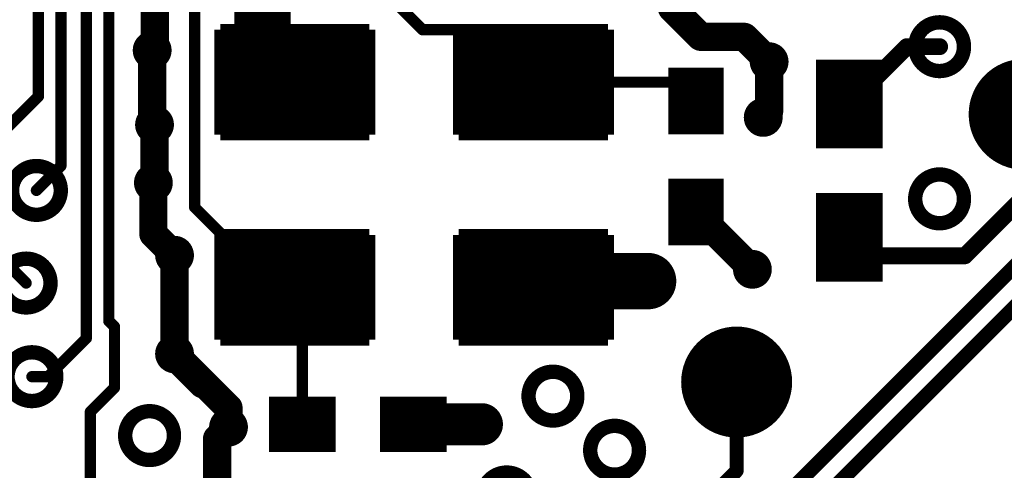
# Model space of a CAD drawing. Extents: x 32 to 97, y 17 to 119.
# Tile 14 of 24: x 73.35 to 82.22, y 80.46 to 84.52. Entities that reach past the tile are written whole.
import ezdxf

# ---------------------------------------------------------------- set-up
doc = ezdxf.new("R2010")
doc.units = 0
doc.layers.add('TOPLAYER', color=1, linetype='CONTINUOUS')

msp = doc.modelspace()

# ---------------------------------------------------------------- linework, layer by layer
at = {"layer": 'TOPLAYER'}
for points, const_width in [([(73.94676092, 81.6480333), (73.94676092, 85.44555428)], 0.1016), ([(73.51496092, 83.82815339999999), (73.51496092, 85.30200364)], 0.1016), ([(73.71816092, 83.20273428), (73.71816092, 85.38617162)], 0.1016), ([(74.14996092, 81.80404263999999), (74.14996092, 85.01990362)], 0.1016), ([(75.53462668, 84.24870628), (75.53462668, 84.79226627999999)], 0.508), ([(76.41818092, 84.98835428), (76.97698092, 84.42955427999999)], 0.1016), ([(74.56398091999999, 84.26826428), (74.56398091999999, 84.79531428)], 0.254), ([(74.92298197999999, 82.82935427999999), (74.92298197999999, 84.86475534)], 0.1016), ([(79.22335692, 84.62537812), (79.22335692, 84.82020628)], 0.254), ([(79.22335692, 84.62537812), (79.48277981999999, 84.36595521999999)], 0.254), ([(75.15331171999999, 84.43010038), (76.49831284, 84.43010038)], 0.10499852), ([(75.15331171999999, 84.43010038), (75.15331171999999, 83.48509845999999)], 0.10499852), ([(75.53462668, 84.24870628), (75.82571068, 83.95762228)], 0.508), ([(76.49831284, 84.43010038), (76.49831284, 83.48509845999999)], 0.10499852), ([(76.97698092, 84.42955427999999), (77.50377945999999, 84.42955427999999)], 0.1016), ([(77.30330995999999, 84.43010038), (78.64831108, 84.43010038)], 0.10499852), ([(77.30330995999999, 84.43010038), (77.30330995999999, 83.48509845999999)], 0.10499852), ([(77.50377945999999, 84.42955427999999), (77.97578003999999, 83.95755369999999)], 0.1016), ([(78.64831108, 84.43010038), (78.64831108, 83.48509845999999)], 0.10499852), ([(79.48277981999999, 84.36595521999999), (79.87572798, 84.36595521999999)], 0.254), ([(79.87572798, 84.36595521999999), (80.09965692, 84.14202628)], 0.254), ([(74.54035892, 84.24464228), (74.56398091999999, 84.26826428)], 0.254), ([(75.15331171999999, 84.40385202), (75.54925453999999, 84.40385202)], 0.10499852), ([(75.15331171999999, 84.37760365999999), (75.51081672, 84.37760365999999)], 0.10499852), ([(75.15331171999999, 84.3513553), (75.47856379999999, 84.3513553)], 0.10499852), ([(75.15331171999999, 84.32510694), (75.45089558, 84.32510694)], 0.10499852), ([(76.49831284, 84.40385202), (76.10237002, 84.40385202)], 0.10499852), ([(76.49831284, 84.37760365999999), (76.14080784, 84.37760365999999)], 0.10499852), ([(76.49831284, 84.3513553), (76.17306076, 84.3513553)], 0.10499852), ([(76.49831284, 84.32510694), (76.20072898, 84.32510694)], 0.10499852), ([(77.30330995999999, 84.40385202), (77.69925278, 84.40385202)], 0.10499852), ([(77.30330995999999, 84.37760365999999), (77.66081496, 84.37760365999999)], 0.10499852), ([(77.30330995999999, 84.3513553), (77.62856203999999, 84.3513553)], 0.10499852), ([(77.30330995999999, 84.32510694), (77.60089382, 84.32510694)], 0.10499852), ([(78.64831108, 84.40385202), (78.25236826, 84.40385202)], 0.10499852), ([(78.64831108, 84.37760365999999), (78.29080608, 84.37760365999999)], 0.10499852), ([(78.64831108, 84.3513553), (78.323059, 84.3513553)], 0.10499852), ([(78.64831108, 84.32510694), (78.35072722, 84.32510694)], 0.10499852), ([(74.54035892, 83.59465628), (74.54035892, 84.24464228)], 0.254), ([(75.15331171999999, 84.29885858), (75.42685447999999, 84.29885858)], 0.10499852), ([(75.15331171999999, 84.27261021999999), (75.40582074, 84.27261021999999)], 0.10499852), ([(75.15331171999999, 84.24636186), (75.38736002, 84.24636186)], 0.10499852), ([(76.49831284, 84.29885858), (76.22477008, 84.29885858)], 0.10499852), ([(76.49831284, 84.27261021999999), (76.24580381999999, 84.27261021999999)], 0.10499852), ([(76.49831284, 84.24636186), (76.26426454, 84.24636186)], 0.10499852), ([(77.30330995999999, 84.29885858), (77.57685271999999, 84.29885858)], 0.10499852), ([(77.30330995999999, 84.27261021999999), (77.55581898, 84.27261021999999)], 0.10499852), ([(77.30330995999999, 84.24636186), (77.53735825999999, 84.24636186)], 0.10499852), ([(78.64831108, 84.29885858), (78.37476832, 84.29885858)], 0.10499852), ([(78.64831108, 84.27261021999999), (78.39580206, 84.27261021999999)], 0.10499852), ([(78.64831108, 84.24636186), (78.41426278, 84.24636186)], 0.10499852), ([(80.67280029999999, 83.35960213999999), (80.67280029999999, 84.15960054)], 0.2999994), ([(80.8228, 83.75960133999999), (81.34039865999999, 84.2772)], 0.1524), ([(80.9727997, 83.35960213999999), (80.9727997, 84.15960054)], 0.2999994), ([(81.34039865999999, 84.2772), (81.6356, 84.2772)], 0.1524), ([(75.15331171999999, 84.2201135), (75.37115736, 84.2201135)], 0.10499852), ([(75.15331171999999, 84.19386514), (75.35697908, 84.19386514)], 0.10499852), ([(75.15331171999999, 84.16761677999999), (75.34464992, 84.16761677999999)], 0.10499852), ([(76.49831284, 84.2201135), (76.28046719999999, 84.2201135)], 0.10499852), ([(76.49831284, 84.19386514), (76.29464548, 84.19386514)], 0.10499852), ([(76.49831284, 84.16761677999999), (76.30697463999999, 84.16761677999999)], 0.10499852), ([(77.30330995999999, 84.2201135), (77.5211556, 84.2201135)], 0.10499852), ([(77.30330995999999, 84.19386514), (77.50697731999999, 84.19386514)], 0.10499852), ([(77.30330995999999, 84.16761677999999), (77.49464816, 84.16761677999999)], 0.10499852), ([(78.64831108, 84.2201135), (78.43046543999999, 84.2201135)], 0.10499852), ([(78.64831108, 84.19386514), (78.44464372, 84.19386514)], 0.10499852), ([(78.64831108, 84.16761677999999), (78.45697288, 84.16761677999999)], 0.10499852), ([(79.31581292, 83.48660214), (79.31581292, 84.08660094)], 0.2499995), ([(79.56580987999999, 83.48660214), (79.56580987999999, 84.08660094)], 0.2499995), ([(80.09965692, 83.69295428), (80.09965692, 84.14202628)], 0.254), ([(75.15331171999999, 84.14136841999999), (75.33402509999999, 84.14136841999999)], 0.10499852), ([(75.15331171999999, 84.11512006), (75.32500048, 84.11512006)], 0.10499852), ([(75.15331171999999, 84.0888717), (75.3174897, 84.0888717)], 0.10499852), ([(75.15331171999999, 84.06262334), (75.31142417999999, 84.06262334)], 0.10499852), ([(76.49831284, 84.14136841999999), (76.31759946, 84.14136841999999)], 0.10499852), ([(76.49831284, 84.11512006), (76.32662408, 84.11512006)], 0.10499852), ([(76.49831284, 84.0888717), (76.33413485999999, 84.0888717)], 0.10499852), ([(76.49831284, 84.06262334), (76.34020038, 84.06262334)], 0.10499852), ([(77.30330995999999, 84.14136841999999), (77.48402334, 84.14136841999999)], 0.10499852), ([(77.30330995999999, 84.11512006), (77.47499872, 84.11512006)], 0.10499852), ([(77.30330995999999, 84.0888717), (77.46748794, 84.0888717)], 0.10499852), ([(77.30330995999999, 84.06262334), (77.46142241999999, 84.06262334)], 0.10499852), ([(78.64831108, 84.14136841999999), (78.4675977, 84.14136841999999)], 0.10499852), ([(78.64831108, 84.11512006), (78.47662231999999, 84.11512006)], 0.10499852), ([(78.64831108, 84.0888717), (78.4841331, 84.0888717)], 0.10499852), ([(78.64831108, 84.06262334), (78.49019862, 84.06262334)], 0.10499852), ([(81.12279939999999, 83.95960094), (80.5228006, 83.95960094)], 0.3999992), ([(75.15331171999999, 84.03637497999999), (75.30675566, 84.03637497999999)], 0.10499852), ([(75.15331171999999, 84.01012662), (75.30344604, 84.01012662)], 0.10499852), ([(75.15331171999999, 83.98387826), (75.30146992, 83.98387826)], 0.10499852), ([(76.49831284, 84.03637497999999), (76.3448689, 84.03637497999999)], 0.10499852), ([(76.49831284, 84.01012662), (76.34817851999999, 84.01012662)], 0.10499852), ([(76.49831284, 83.98387826), (76.35015464, 83.98387826)], 0.10499852), ([(77.30330995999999, 84.03637497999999), (77.4567539, 84.03637497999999)], 0.10499852), ([(77.30330995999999, 84.01012662), (77.45344428, 84.01012662)], 0.10499852), ([(77.30330995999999, 83.98387826), (77.45146815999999, 83.98387826)], 0.10499852), ([(78.64831108, 84.03637497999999), (78.49486714, 84.03637497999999)], 0.10499852), ([(78.64831108, 84.01012662), (78.49817675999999, 84.01012662)], 0.10499852), ([(78.64831108, 83.98387826), (78.50015288, 83.98387826)], 0.10499852), ([(79.6908109, 83.93660124), (79.1908119, 83.93660124)], 0.2999994), ([(75.15331171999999, 83.9576299), (75.30081206, 83.9576299)], 0.10499852), ([(75.15331171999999, 83.95759942), (75.30081206, 83.95759942)], 0.10499852), ([(75.15331171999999, 83.95756894), (75.30081206, 83.95756894)], 0.10499852), ([(75.15331171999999, 83.93132057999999), (75.30146992, 83.93132057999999)], 0.10499852), ([(75.15331171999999, 83.90507222), (75.30344604, 83.90507222)], 0.10499852), ([(75.15331171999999, 83.87882386), (75.30675566, 83.87882386)], 0.10499852), ([(76.49831284, 83.87882386), (76.3448689, 83.87882386)], 0.10499852), ([(76.49831284, 83.90507222), (76.34817851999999, 83.90507222)], 0.10499852), ([(76.49831284, 83.93132057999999), (76.35015464, 83.93132057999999)], 0.10499852), ([(76.49831284, 83.9576299), (76.35081249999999, 83.9576299)], 0.10499852), ([(76.49831284, 83.95759942), (76.35081249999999, 83.95759942)], 0.10499852), ([(76.49831284, 83.95756894), (76.35081249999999, 83.95756894)], 0.10499852), ([(77.30330995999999, 83.9576299), (77.4508103, 83.9576299)], 0.10499852), ([(77.30330995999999, 83.95759942), (77.4508103, 83.95759942)], 0.10499852), ([(77.30330995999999, 83.95756894), (77.4508103, 83.95756894)], 0.10499852), ([(77.30330995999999, 83.93132057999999), (77.45146815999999, 83.93132057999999)], 0.10499852), ([(77.30330995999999, 83.90507222), (77.45344428, 83.90507222)], 0.10499852), ([(77.30330995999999, 83.87882386), (77.4567539, 83.87882386)], 0.10499852), ([(77.97578003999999, 83.95755369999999), (79.26978304, 83.95755369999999)], 0.1016), ([(78.64831108, 83.87882386), (78.49486714, 83.87882386)], 0.10499852), ([(78.64831108, 83.90507222), (78.49817675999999, 83.90507222)], 0.10499852), ([(78.64831108, 83.93132057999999), (78.50015288, 83.93132057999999)], 0.10499852), ([(78.64831108, 83.9576299), (78.50081073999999, 83.9576299)], 0.10499852), ([(78.64831108, 83.95759942), (78.50081073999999, 83.95759942)], 0.10499852), ([(78.64831108, 83.95756894), (78.50081073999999, 83.95756894)], 0.10499852), ([(79.26978304, 83.95755369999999), (79.44078092, 83.78655581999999)], 0.1016), ([(73.03998091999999, 83.35317339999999), (73.51496092, 83.82815339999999)], 0.1016), ([(75.15331171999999, 83.8525755), (75.31142417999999, 83.8525755)], 0.10499852), ([(75.15331171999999, 83.82632713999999), (75.3174897, 83.82632713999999)], 0.10499852), ([(75.15331171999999, 83.80007877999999), (75.32500048, 83.80007877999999)], 0.10499852), ([(76.49831284, 83.80007877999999), (76.32662408, 83.80007877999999)], 0.10499852), ([(76.49831284, 83.82632713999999), (76.33413485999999, 83.82632713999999)], 0.10499852), ([(76.49831284, 83.8525755), (76.34020038, 83.8525755)], 0.10499852), ([(77.30330995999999, 83.8525755), (77.46142241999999, 83.8525755)], 0.10499852), ([(77.30330995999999, 83.82632713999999), (77.46748794, 83.82632713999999)], 0.10499852), ([(77.30330995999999, 83.80007877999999), (77.47499872, 83.80007877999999)], 0.10499852), ([(78.64831108, 83.80007877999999), (78.47662231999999, 83.80007877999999)], 0.10499852), ([(78.64831108, 83.82632713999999), (78.4841331, 83.82632713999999)], 0.10499852), ([(78.64831108, 83.8525755), (78.49019862, 83.8525755)], 0.10499852), ([(75.15331171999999, 83.77383042), (75.33402509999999, 83.77383042)], 0.10499852), ([(75.15331171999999, 83.74758206), (75.34464992, 83.74758206)], 0.10499852), ([(75.15331171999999, 83.7213337), (75.35697908, 83.7213337)], 0.10499852), ([(76.49831284, 83.7213337), (76.29464548, 83.7213337)], 0.10499852), ([(76.49831284, 83.74758206), (76.30697463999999, 83.74758206)], 0.10499852), ([(76.49831284, 83.77383042), (76.31759946, 83.77383042)], 0.10499852), ([(77.30330995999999, 83.77383042), (77.48402334, 83.77383042)], 0.10499852), ([(77.30330995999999, 83.74758206), (77.49464816, 83.74758206)], 0.10499852), ([(77.30330995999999, 83.7213337), (77.50697731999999, 83.7213337)], 0.10499852), ([(78.64831108, 83.7213337), (78.44464372, 83.7213337)], 0.10499852), ([(78.64831108, 83.74758206), (78.45697288, 83.74758206)], 0.10499852), ([(78.64831108, 83.77383042), (78.4675977, 83.77383042)], 0.10499852), ([(79.6908109, 83.63660184), (79.1908119, 83.63660184)], 0.2999994), ([(80.04631692, 83.63961427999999), (80.09965692, 83.69295428)], 0.254), ([(81.12279939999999, 83.55960173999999), (80.5228006, 83.55960173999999)], 0.3999992), ([(74.54035892, 83.59465628), (74.56144092, 83.57357427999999)], 0.254), ([(74.56144092, 83.06049428), (74.56144092, 83.57357427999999)], 0.254), ([(75.15331171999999, 83.69508533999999), (75.37115736, 83.69508533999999)], 0.10499852), ([(75.15331171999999, 83.66883698), (75.38736002, 83.66883698)], 0.10499852), ([(75.15331171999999, 83.64258862), (75.40582074, 83.64258862)], 0.10499852), ([(75.15331171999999, 83.61634026), (75.42685447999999, 83.61634026)], 0.10499852), ([(76.49831284, 83.61634026), (76.22477008, 83.61634026)], 0.10499852), ([(76.49831284, 83.64258862), (76.24580381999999, 83.64258862)], 0.10499852), ([(76.49831284, 83.66883698), (76.26426454, 83.66883698)], 0.10499852), ([(76.49831284, 83.69508533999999), (76.28046719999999, 83.69508533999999)], 0.10499852), ([(77.30330995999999, 83.69508533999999), (77.5211556, 83.69508533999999)], 0.10499852), ([(77.30330995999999, 83.66883698), (77.53735825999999, 83.66883698)], 0.10499852), ([(77.30330995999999, 83.64258862), (77.55581898, 83.64258862)], 0.10499852), ([(77.30330995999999, 83.61634026), (77.57685271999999, 83.61634026)], 0.10499852), ([(78.64831108, 83.61634026), (78.37476832, 83.61634026)], 0.10499852), ([(78.64831108, 83.64258862), (78.39580206, 83.64258862)], 0.10499852), ([(78.64831108, 83.66883698), (78.41426278, 83.66883698)], 0.10499852), ([(78.64831108, 83.69508533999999), (78.43046543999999, 83.69508533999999)], 0.10499852), ([(75.15331171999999, 83.59009189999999), (75.45089558, 83.59009189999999)], 0.10499852), ([(75.15331171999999, 83.56384354), (75.47856379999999, 83.56384354)], 0.10499852), ([(75.15331171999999, 83.53759518), (75.51081672, 83.53759518)], 0.10499852), ([(76.49831284, 83.53759518), (76.14080784, 83.53759518)], 0.10499852), ([(76.49831284, 83.56384354), (76.17306076, 83.56384354)], 0.10499852), ([(76.49831284, 83.59009189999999), (76.20072898, 83.59009189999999)], 0.10499852), ([(77.30330995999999, 83.59009189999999), (77.60089382, 83.59009189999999)], 0.10499852), ([(77.30330995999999, 83.56384354), (77.62856203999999, 83.56384354)], 0.10499852), ([(77.30330995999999, 83.53759518), (77.66081496, 83.53759518)], 0.10499852), ([(78.64831108, 83.53759518), (78.29080608, 83.53759518)], 0.10499852), ([(78.64831108, 83.56384354), (78.323059, 83.56384354)], 0.10499852), ([(78.64831108, 83.59009189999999), (78.35072722, 83.59009189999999)], 0.10499852), ([(75.15331171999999, 83.51134682), (75.54925453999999, 83.51134682)], 0.10499852), ([(75.15331171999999, 83.48509845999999), (76.49831284, 83.48509845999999)], 0.10499852), ([(76.49831284, 83.51134682), (76.10237002, 83.51134682)], 0.10499852), ([(77.30330995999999, 83.51134682), (77.69925278, 83.51134682)], 0.10499852), ([(77.30330995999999, 83.48509845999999), (78.64831108, 83.48509845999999)], 0.10499852), ([(78.64831108, 83.51134682), (78.25236826, 83.51134682)], 0.10499852), ([(79.057881, 79.0448), (83.3093076, 83.2962266)], 0.13208), ([(73.49718091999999, 82.98175427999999), (73.71816092, 83.20273428)], 0.1016), ([(79.165196, 78.78572), (83.5683876, 83.1889116)], 0.13208), ([(74.55128092, 83.05033428), (74.56144092, 83.06049428)], 0.254), ([(74.55128092, 82.58805428), (74.55128092, 83.05033428)], 0.254), ([(79.31581292, 82.4866016), (79.31581292, 83.0866004)], 0.2499995), ([(79.56580987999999, 82.4866016), (79.56580987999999, 83.0866004)], 0.2499995), ([(79.6908109, 82.9366007), (79.1908119, 82.9366007)], 0.2999994), ([(80.67280029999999, 82.15960199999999), (80.67280029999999, 82.9596004)], 0.2999994), ([(80.9727997, 82.15960199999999), (80.9727997, 82.9596004)], 0.2999994), ([(81.12279939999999, 82.7596008), (80.5228006, 82.7596008)], 0.3999992), ([(81.86359039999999, 82.39251999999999), (82.3976, 82.9265296)], 0.1524), ([(74.92298197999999, 82.82935427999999), (75.6447814, 82.10755486)], 0.1016), ([(79.44078092, 82.77855428), (79.44078092, 82.78655528)], 0.254), ([(79.44078092, 82.77855428), (79.94878091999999, 82.27055428)], 0.254), ([(79.6908109, 82.6366013), (79.1908119, 82.6366013)], 0.2999994), ([(74.55128092, 82.58805428), (74.74178092, 82.39755428)], 0.254), ([(80.8228, 82.55960119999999), (80.8228, 82.6340232)], 0.1524), ([(75.15331171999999, 82.58010154), (76.49831284, 82.58010154)], 0.10499852), ([(75.15331171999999, 82.58010154), (75.15331171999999, 81.63509961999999)], 0.10499852), ([(75.15331171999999, 82.55385317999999), (75.54925453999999, 82.55385317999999)], 0.10499852), ([(76.49831284, 82.55385317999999), (76.10237002, 82.55385317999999)], 0.10499852), ([(76.49831284, 82.58010154), (76.49831284, 81.63509961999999)], 0.10499852), ([(77.30330995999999, 82.58010154), (78.64831108, 82.58010154)], 0.10499852), ([(77.30330995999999, 82.58010154), (77.30330995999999, 81.63509961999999)], 0.10499852), ([(77.30330995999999, 82.55385317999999), (77.69925278, 82.55385317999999)], 0.10499852), ([(78.64831108, 82.55385317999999), (78.25236826, 82.55385317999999)], 0.10499852), ([(78.64831108, 82.58010154), (78.64831108, 81.63509961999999)], 0.10499852), ([(80.8228, 82.55960119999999), (80.9898812, 82.39251999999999)], 0.1524), ([(73.03998091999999, 82.51155456), (73.40468174, 82.14685374)], 0.1016), ([(74.74178092, 81.50855428), (74.74178092, 82.39755428)], 0.254), ([(75.15331171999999, 82.52760482), (75.51081672, 82.52760482)], 0.10499852), ([(75.15331171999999, 82.50135646), (75.47856379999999, 82.50135646)], 0.10499852), ([(75.15331171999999, 82.4751081), (75.45089558, 82.4751081)], 0.10499852), ([(76.49831284, 82.52760482), (76.14080784, 82.52760482)], 0.10499852), ([(76.49831284, 82.50135646), (76.17306076, 82.50135646)], 0.10499852), ([(76.49831284, 82.4751081), (76.20072898, 82.4751081)], 0.10499852), ([(77.30330995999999, 82.52760482), (77.66081496, 82.52760482)], 0.10499852), ([(77.30330995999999, 82.50135646), (77.62856203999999, 82.50135646)], 0.10499852), ([(77.30330995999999, 82.4751081), (77.60089382, 82.4751081)], 0.10499852), ([(78.64831108, 82.52760482), (78.29080608, 82.52760482)], 0.10499852), ([(78.64831108, 82.50135646), (78.323059, 82.50135646)], 0.10499852), ([(78.64831108, 82.4751081), (78.35072722, 82.4751081)], 0.10499852), ([(81.12279939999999, 82.35960159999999), (80.5228006, 82.35960159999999)], 0.3999992), ([(75.15331171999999, 82.44885973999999), (75.42685447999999, 82.44885973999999)], 0.10499852), ([(75.15331171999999, 82.42261137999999), (75.40582074, 82.42261137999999)], 0.10499852), ([(75.15331171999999, 82.39636302), (75.38736002, 82.39636302)], 0.10499852), ([(75.15331171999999, 82.37011466), (75.37115736, 82.37011466)], 0.10499852), ([(76.49831284, 82.44885973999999), (76.22477008, 82.44885973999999)], 0.10499852), ([(76.49831284, 82.42261137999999), (76.24580381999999, 82.42261137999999)], 0.10499852), ([(76.49831284, 82.39636302), (76.26426454, 82.39636302)], 0.10499852), ([(76.49831284, 82.37011466), (76.28046719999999, 82.37011466)], 0.10499852), ([(77.30330995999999, 82.44885973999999), (77.57685271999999, 82.44885973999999)], 0.10499852), ([(77.30330995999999, 82.42261137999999), (77.55581898, 82.42261137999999)], 0.10499852), ([(77.30330995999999, 82.39636302), (77.53735825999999, 82.39636302)], 0.10499852), ([(77.30330995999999, 82.37011466), (77.5211556, 82.37011466)], 0.10499852), ([(78.64831108, 82.44885973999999), (78.37476832, 82.44885973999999)], 0.10499852), ([(78.64831108, 82.42261137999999), (78.39580206, 82.42261137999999)], 0.10499852), ([(78.64831108, 82.39636302), (78.41426278, 82.39636302)], 0.10499852), ([(78.64831108, 82.37011466), (78.43046543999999, 82.37011466)], 0.10499852), ([(80.9898812, 82.39251999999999), (81.86359039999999, 82.39251999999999)], 0.1524), ([(75.15331171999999, 82.3438663), (75.35697908, 82.3438663)], 0.10499852), ([(75.15331171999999, 82.31761793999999), (75.34464992, 82.31761793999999)], 0.10499852), ([(75.15331171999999, 82.29136958), (75.33402509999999, 82.29136958)], 0.10499852), ([(76.49831284, 82.3438663), (76.29464548, 82.3438663)], 0.10499852), ([(76.49831284, 82.31761793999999), (76.30697463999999, 82.31761793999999)], 0.10499852), ([(76.49831284, 82.29136958), (76.31759946, 82.29136958)], 0.10499852), ([(77.30330995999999, 82.3438663), (77.50697731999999, 82.3438663)], 0.10499852), ([(77.30330995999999, 82.31761793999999), (77.49464816, 82.31761793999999)], 0.10499852), ([(77.30330995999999, 82.29136958), (77.48402334, 82.29136958)], 0.10499852), ([(78.03253634, 82.16431116), (79.00898092, 82.16431116)], 0.508), ([(78.64831108, 82.3438663), (78.44464372, 82.3438663)], 0.10499852), ([(78.64831108, 82.31761793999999), (78.45697288, 82.31761793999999)], 0.10499852), ([(78.64831108, 82.29136958), (78.4675977, 82.29136958)], 0.10499852), ([(75.15331171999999, 82.26512122), (75.32500048, 82.26512122)], 0.10499852), ([(75.15331171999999, 82.23887286), (75.3174897, 82.23887286)], 0.10499852), ([(75.15331171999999, 82.21262449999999), (75.31142417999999, 82.21262449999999)], 0.10499852), ([(76.49831284, 82.26512122), (76.32662408, 82.26512122)], 0.10499852), ([(76.49831284, 82.23887286), (76.33413485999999, 82.23887286)], 0.10499852), ([(76.49831284, 82.21262449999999), (76.34020038, 82.21262449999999)], 0.10499852), ([(77.30330995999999, 82.26512122), (77.47499872, 82.26512122)], 0.10499852), ([(77.30330995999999, 82.23887286), (77.46748794, 82.23887286)], 0.10499852), ([(77.30330995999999, 82.21262449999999), (77.46142241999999, 82.21262449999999)], 0.10499852), ([(77.97578003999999, 82.10755486), (78.03253634, 82.16431116)], 0.254), ([(78.64831108, 82.26512122), (78.47662231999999, 82.26512122)], 0.10499852), ([(78.64831108, 82.23887286), (78.4841331, 82.23887286)], 0.10499852), ([(78.64831108, 82.21262449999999), (78.49019862, 82.21262449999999)], 0.10499852), ([(75.15331171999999, 82.18637614), (75.30675566, 82.18637614)], 0.10499852), ([(75.15331171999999, 82.16012778), (75.30344604, 82.16012778)], 0.10499852), ([(75.15331171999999, 82.13387942), (75.30146992, 82.13387942)], 0.10499852), ([(75.15331171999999, 82.10763105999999), (75.30081206, 82.10763105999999)], 0.10499852), ([(75.15331171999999, 82.10760058), (75.30081206, 82.10760058)], 0.10499852), ([(75.15331171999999, 82.10757009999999), (75.30081206, 82.10757009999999)], 0.10499852), ([(75.6447814, 82.10755486), (75.8257818, 82.10755486)], 0.1016), ([(75.8257818, 82.10755486), (75.89277938, 82.04055728)], 0.1016), ([(76.49831284, 82.18637614), (76.3448689, 82.18637614)], 0.10499852), ([(76.49831284, 82.16012778), (76.34817851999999, 82.16012778)], 0.10499852), ([(76.49831284, 82.13387942), (76.35015464, 82.13387942)], 0.10499852), ([(76.49831284, 82.10763105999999), (76.35081249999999, 82.10763105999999)], 0.10499852), ([(76.49831284, 82.10760058), (76.35081249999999, 82.10760058)], 0.10499852), ([(76.49831284, 82.10757009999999), (76.35081249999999, 82.10757009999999)], 0.10499852), ([(77.30330995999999, 82.18637614), (77.4567539, 82.18637614)], 0.10499852), ([(77.30330995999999, 82.16012778), (77.45344428, 82.16012778)], 0.10499852), ([(77.30330995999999, 82.13387942), (77.45146815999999, 82.13387942)], 0.10499852), ([(77.30330995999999, 82.10763105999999), (77.4508103, 82.10763105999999)], 0.10499852), ([(77.30330995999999, 82.10760058), (77.4508103, 82.10760058)], 0.10499852), ([(77.30330995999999, 82.10757009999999), (77.4508103, 82.10757009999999)], 0.10499852), ([(78.64831108, 82.18637614), (78.49486714, 82.18637614)], 0.10499852), ([(78.64831108, 82.16012778), (78.49817675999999, 82.16012778)], 0.10499852), ([(78.64831108, 82.13387942), (78.50015288, 82.13387942)], 0.10499852), ([(78.64831108, 82.10763105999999), (78.50081073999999, 82.10763105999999)], 0.10499852), ([(78.64831108, 82.10760058), (78.50081073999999, 82.10760058)], 0.10499852), ([(78.64831108, 82.10757009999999), (78.50081073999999, 82.10757009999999)], 0.10499852), ([(75.15331171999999, 82.08132173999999), (75.30146992, 82.08132173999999)], 0.10499852), ([(75.15331171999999, 82.05507338), (75.30344604, 82.05507338)], 0.10499852), ([(75.15331171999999, 82.02882502), (75.30675566, 82.02882502)], 0.10499852), ([(75.89277938, 80.87355428), (75.89277938, 82.04055728)], 0.1016), ([(76.49831284, 82.02882502), (76.3448689, 82.02882502)], 0.10499852), ([(76.49831284, 82.05507338), (76.34817851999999, 82.05507338)], 0.10499852), ([(76.49831284, 82.08132173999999), (76.35015464, 82.08132173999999)], 0.10499852), ([(77.30330995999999, 82.08132173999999), (77.45146815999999, 82.08132173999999)], 0.10499852), ([(77.30330995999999, 82.05507338), (77.45344428, 82.05507338)], 0.10499852), ([(77.30330995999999, 82.02882502), (77.4567539, 82.02882502)], 0.10499852), ([(78.64831108, 82.02882502), (78.49486714, 82.02882502)], 0.10499852), ([(78.64831108, 82.05507338), (78.49817675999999, 82.05507338)], 0.10499852), ([(78.64831108, 82.08132173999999), (78.50015288, 82.08132173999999)], 0.10499852), ([(75.15331171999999, 82.00257665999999), (75.31142417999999, 82.00257665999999)], 0.10499852), ([(75.15331171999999, 81.97632829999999), (75.3174897, 81.97632829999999)], 0.10499852), ([(75.15331171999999, 81.95007994), (75.32500048, 81.95007994)], 0.10499852), ([(76.49831284, 81.95007994), (76.32662408, 81.95007994)], 0.10499852), ([(76.49831284, 81.97632829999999), (76.33413485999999, 81.97632829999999)], 0.10499852), ([(76.49831284, 82.00257665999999), (76.34020038, 82.00257665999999)], 0.10499852), ([(77.30330995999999, 82.00257665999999), (77.46142241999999, 82.00257665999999)], 0.10499852), ([(77.30330995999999, 81.97632829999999), (77.46748794, 81.97632829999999)], 0.10499852), ([(77.30330995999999, 81.95007994), (77.47499872, 81.95007994)], 0.10499852), ([(78.64831108, 81.95007994), (78.47662231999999, 81.95007994)], 0.10499852), ([(78.64831108, 81.97632829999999), (78.4841331, 81.97632829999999)], 0.10499852), ([(78.64831108, 82.00257665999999), (78.49019862, 82.00257665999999)], 0.10499852), ([(75.15331171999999, 81.92383158), (75.33402509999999, 81.92383158)], 0.10499852), ([(75.15331171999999, 81.89758322), (75.34464992, 81.89758322)], 0.10499852), ([(75.15331171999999, 81.87133485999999), (75.35697908, 81.87133485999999)], 0.10499852), ([(75.15331171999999, 81.8450865), (75.37115736, 81.8450865)], 0.10499852), ([(76.49831284, 81.8450865), (76.28046719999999, 81.8450865)], 0.10499852), ([(76.49831284, 81.87133485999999), (76.29464548, 81.87133485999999)], 0.10499852), ([(76.49831284, 81.89758322), (76.30697463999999, 81.89758322)], 0.10499852), ([(76.49831284, 81.92383158), (76.31759946, 81.92383158)], 0.10499852), ([(77.30330995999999, 81.92383158), (77.48402334, 81.92383158)], 0.10499852), ([(77.30330995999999, 81.89758322), (77.49464816, 81.89758322)], 0.10499852), ([(77.30330995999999, 81.87133485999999), (77.50697731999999, 81.87133485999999)], 0.10499852), ([(77.30330995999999, 81.8450865), (77.5211556, 81.8450865)], 0.10499852), ([(78.64831108, 81.8450865), (78.43046543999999, 81.8450865)], 0.10499852), ([(78.64831108, 81.87133485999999), (78.44464372, 81.87133485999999)], 0.10499852), ([(78.64831108, 81.89758322), (78.45697288, 81.89758322)], 0.10499852), ([(78.64831108, 81.92383158), (78.4675977, 81.92383158)], 0.10499852), ([(74.14996092, 81.80404263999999), (74.20076092, 81.75324264)], 0.1016), ([(74.20076092, 81.20375428), (74.20076092, 81.75324264)], 0.1016), ([(75.15331171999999, 81.81883814), (75.38736002, 81.81883814)], 0.10499852), ([(75.15331171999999, 81.79258978), (75.40582074, 81.79258978)], 0.10499852), ([(75.15331171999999, 81.76634141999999), (75.42685447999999, 81.76634141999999)], 0.10499852), ([(76.49831284, 81.76634141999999), (76.22477008, 81.76634141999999)], 0.10499852), ([(76.49831284, 81.79258978), (76.24580381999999, 81.79258978)], 0.10499852), ([(76.49831284, 81.81883814), (76.26426454, 81.81883814)], 0.10499852), ([(77.30330995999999, 81.81883814), (77.53735825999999, 81.81883814)], 0.10499852), ([(77.30330995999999, 81.79258978), (77.55581898, 81.79258978)], 0.10499852), ([(77.30330995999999, 81.76634141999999), (77.57685271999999, 81.76634141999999)], 0.10499852), ([(78.64831108, 81.76634141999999), (78.37476832, 81.76634141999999)], 0.10499852), ([(78.64831108, 81.79258978), (78.39580206, 81.79258978)], 0.10499852), ([(78.64831108, 81.81883814), (78.41426278, 81.81883814)], 0.10499852), ([(75.15331171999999, 81.74009305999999), (75.45089558, 81.74009305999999)], 0.10499852), ([(75.15331171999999, 81.7138447), (75.47856379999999, 81.7138447)], 0.10499852), ([(75.15331171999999, 81.68759634), (75.51081672, 81.68759634)], 0.10499852), ([(75.15331171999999, 81.66134798), (75.54925453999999, 81.66134798)], 0.10499852), ([(76.49831284, 81.66134798), (76.10237002, 81.66134798)], 0.10499852), ([(76.49831284, 81.68759634), (76.14080784, 81.68759634)], 0.10499852), ([(76.49831284, 81.7138447), (76.17306076, 81.7138447)], 0.10499852), ([(76.49831284, 81.74009305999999), (76.20072898, 81.74009305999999)], 0.10499852), ([(77.30330995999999, 81.74009305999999), (77.60089382, 81.74009305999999)], 0.10499852), ([(77.30330995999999, 81.7138447), (77.62856203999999, 81.7138447)], 0.10499852), ([(77.30330995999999, 81.68759634), (77.66081496, 81.68759634)], 0.10499852), ([(77.30330995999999, 81.66134798), (77.69925278, 81.66134798)], 0.10499852), ([(78.64831108, 81.66134798), (78.25236826, 81.66134798)], 0.10499852), ([(78.64831108, 81.68759634), (78.29080608, 81.68759634)], 0.10499852), ([(78.64831108, 81.7138447), (78.323059, 81.7138447)], 0.10499852), ([(78.64831108, 81.74009305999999), (78.35072722, 81.74009305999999)], 0.10499852), ([(73.60168159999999, 81.30295398), (73.94676092, 81.6480333)], 0.1016), ([(74.73187492, 81.49864828), (74.99578092, 81.23474227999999)], 0.254), ([(74.74178092, 81.50855428), (75.22818076, 81.02215444)], 0.254), ([(75.15331171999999, 81.63509961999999), (76.49831284, 81.63509961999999)], 0.10499852), ([(77.30330995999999, 81.63509961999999), (78.64831108, 81.63509961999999)], 0.10499852), ([(73.4568, 81.30295398), (73.60168159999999, 81.30295398)], 0.1016), ([(75.74281015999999, 81.1235995), (75.74281015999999, 80.6236005)], 0.2999994), ([(76.04280956, 81.1235995), (76.04280956, 80.6236005)], 0.2999994), ([(76.74281069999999, 81.1235995), (76.74281069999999, 80.6236005)], 0.2999994), ([(77.0428101, 81.1235995), (77.0428101, 80.6236005)], 0.2999994), ([(79.8068, 80.4551096), (79.8068, 81.2546)], 0.127), ([(73.98358076, 80.98657412), (74.20076092, 81.20375428)], 0.1016), ([(75.22818076, 80.84815427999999), (75.22818076, 81.02215444)], 0.254), ([(76.19280925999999, 80.99859848), (75.59281046, 80.99859848)], 0.2499995), ([(77.19280979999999, 80.99859848), (76.592811, 80.99859848)], 0.2499995), ([(73.98358076, 80.11155428), (73.98358076, 80.98657412)], 0.1016), ([(76.8928104, 80.8736), (77.51034028, 80.8736)], 0.381), ([(77.51034028, 80.8736), (77.510386, 80.87355428)], 0.381), ([(75.12532092, 80.74529444), (75.22818076, 80.84815427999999)], 0.254), ([(75.12532092, 80.21874228), (75.12532092, 80.74529444)], 0.254), ([(76.19280925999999, 80.74860152), (75.59281046, 80.74860152)], 0.2499995), ([(77.19280979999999, 80.74860152), (76.592811, 80.74860152)], 0.2499995), ([(79.4824166, 80.1307262), (79.8068, 80.4551096)], 0.127)]:
    msp.add_lwpolyline(points, dxfattribs=dict(at, const_width=const_width))
for points, const_width in [([(79.15985692, 84.62537812, 1), (79.28685691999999, 84.62537812, 1)], 0.127), ([(79.15985692, 84.62537812, 1), (79.28685691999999, 84.62537812, 1)], 0.127), ([(81.41588999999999, 84.2772, 1), (81.85530999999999, 84.2772, 1)], 0.12954), ([(75.40762667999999, 84.24870628, 1), (75.66162668, 84.24870628, 1)], 0.254), ([(75.40762667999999, 84.24870628, 1), (75.66162668, 84.24870628, 1)], 0.254), ([(75.56331344, 83.95759942, 1), (76.08831112, 83.95759942, 1)], 0.52500022), ([(76.95158092, 84.42955427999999, 1), (77.00238092, 84.42955427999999, 1)], 0.0508), ([(76.95158092, 84.42955427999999, 1), (77.00238092, 84.42955427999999, 1)], 0.0508), ([(77.71331167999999, 83.95759942, 1), (78.23830936, 83.95759942, 1)], 0.52500022), ([(77.47837946, 84.42955427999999, 1), (77.52917946, 84.42955427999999, 1)], 0.0508), ([(77.47837946, 84.42955427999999, 1), (77.52917946, 84.42955427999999, 1)], 0.0508), ([(79.41927982, 84.36595521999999, 1), (79.54627982, 84.36595521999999, 1)], 0.127), ([(79.41927982, 84.36595521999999, 1), (79.54627982, 84.36595521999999, 1)], 0.127), ([(79.81222797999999, 84.36595521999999, 1), (79.93922798, 84.36595521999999, 1)], 0.127), ([(79.81222797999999, 84.36595521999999, 1), (79.93922798, 84.36595521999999, 1)], 0.127), ([(74.41545441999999, 84.24464228, 1), (74.66526342, 84.24464228, 1)], 0.099949), ([(74.50048092, 84.26826428, 1), (74.62748092, 84.26826428, 1)], 0.127), ([(74.50048092, 84.26826428, 1), (74.62748092, 84.26826428, 1)], 0.127), ([(74.47685892, 84.24464228, 1), (74.60385892, 84.24464228, 1)], 0.127), ([(74.47685892, 84.24464228, 1), (74.60385892, 84.24464228, 1)], 0.127), ([(79.97475242, 84.14202628, 1), (80.22456142, 84.14202628, 1)], 0.099949), ([(81.30229865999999, 84.2772, 1), (81.37849865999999, 84.2772, 1)], 0.0762), ([(81.30229865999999, 84.2772, 1), (81.37849865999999, 84.2772, 1)], 0.0762), ([(81.5975, 84.2772, 1), (81.6737, 84.2772, 1)], 0.0762), ([(75.69871067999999, 83.95762228, 1), (75.95271068, 83.95762228, 1)], 0.254), ([(80.03615692, 84.14202628, 1), (80.16315691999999, 84.14202628, 1)], 0.127), ([(80.03615692, 84.14202628, 1), (80.16315691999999, 84.14202628, 1)], 0.127), ([(82.1476005, 83.6676, 1), (82.6475995, 83.6676, 1)], 0.499999), ([(79.31581292, 83.78660153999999, 1), (79.56580987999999, 83.78660153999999, 1)], 0.2499995), ([(80.67280029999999, 83.75960133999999, 1), (80.9727997, 83.75960133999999, 1)], 0.2999994), ([(77.95038004, 83.95755369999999, 1), (78.00118004, 83.95755369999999, 1)], 0.0508), ([(77.95038004, 83.95755369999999, 1), (78.00118004, 83.95755369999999, 1)], 0.0508), ([(79.24438304, 83.95755369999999, 1), (79.29518304, 83.95755369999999, 1)], 0.0508), ([(79.24438304, 83.95755369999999, 1), (79.29518304, 83.95755369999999, 1)], 0.0508), ([(73.48956092, 83.82815339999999, 1), (73.54036092, 83.82815339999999, 1)], 0.0508), ([(73.48956092, 83.82815339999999, 1), (73.54036092, 83.82815339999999, 1)], 0.0508), ([(79.41538091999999, 83.78655581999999, 1), (79.46618092, 83.78655581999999, 1)], 0.0508), ([(79.92141242, 83.63961427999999, 1), (80.17122142, 83.63961427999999, 1)], 0.099949), ([(79.98281691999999, 83.63961427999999, 1), (80.10981692, 83.63961427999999, 1)], 0.127), ([(80.03615692, 83.69295428, 1), (80.16315691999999, 83.69295428, 1)], 0.127), ([(80.03615692, 83.69295428, 1), (80.16315691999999, 83.69295428, 1)], 0.127), ([(80.7847, 83.75960133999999, 1), (80.8609, 83.75960133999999, 1)], 0.0762), ([(74.43653642, 83.57357427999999, 1), (74.68634542, 83.57357427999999, 1)], 0.099949), ([(74.47685892, 83.59465628, 1), (74.60385892, 83.59465628, 1)], 0.127), ([(74.47685892, 83.59465628, 1), (74.60385892, 83.59465628, 1)], 0.127), ([(74.49794091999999, 83.57357427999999, 1), (74.62494092, 83.57357427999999, 1)], 0.127), ([(74.49794091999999, 83.57357427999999, 1), (74.62494092, 83.57357427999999, 1)], 0.127), ([(73.27747092, 82.98175427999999, 1), (73.71689092, 82.98175427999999, 1)], 0.12954), ([(73.69276092, 83.20273428, 1), (73.74356092, 83.20273428, 1)], 0.0508), ([(73.69276092, 83.20273428, 1), (73.74356092, 83.20273428, 1)], 0.0508), ([(74.42637642, 83.05033428, 1), (74.67618542, 83.05033428, 1)], 0.099949), ([(74.48778091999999, 83.05033428, 1), (74.61478092, 83.05033428, 1)], 0.127), ([(74.48778091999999, 83.05033428, 1), (74.61478092, 83.05033428, 1)], 0.127), ([(74.49794091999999, 83.06049428, 1), (74.62494092, 83.06049428, 1)], 0.127), ([(74.49794091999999, 83.06049428, 1), (74.62494092, 83.06049428, 1)], 0.127), ([(81.41588999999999, 82.90559999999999, 1), (81.85530999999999, 82.90559999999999, 1)], 0.12954), ([(73.47178092, 82.98175427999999, 1), (73.52258092, 82.98175427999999, 1)], 0.0508), ([(79.31581292, 82.78660099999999, 1), (79.56580987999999, 82.78660099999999, 1)], 0.2499995), ([(74.89758198, 82.82935427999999, 1), (74.94838198, 82.82935427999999, 1)], 0.0508), ([(74.89758198, 82.82935427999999, 1), (74.94838198, 82.82935427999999, 1)], 0.0508), ([(79.37728091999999, 82.78655528, 1), (79.50428092, 82.78655528, 1)], 0.127), ([(79.37728091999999, 82.77855428, 1), (79.50428092, 82.77855428, 1)], 0.127), ([(79.37728091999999, 82.77855428, 1), (79.50428092, 82.77855428, 1)], 0.127), ([(80.67280029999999, 82.55960119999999, 1), (80.9727997, 82.55960119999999, 1)], 0.2999994), ([(74.48778091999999, 82.58805428, 1), (74.61478092, 82.58805428, 1)], 0.127), ([(74.48778091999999, 82.58805428, 1), (74.61478092, 82.58805428, 1)], 0.127), ([(80.7847, 82.6340232, 1), (80.8609, 82.6340232, 1)], 0.0762), ([(75.56331344, 82.10760058, 1), (76.08831112, 82.10760058, 1)], 0.52500022), ([(77.71331167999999, 82.10760058, 1), (78.23830936, 82.10760058, 1)], 0.52500022), ([(80.7847, 82.55960119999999, 1), (80.8609, 82.55960119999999, 1)], 0.0762), ([(80.7847, 82.55960119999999, 1), (80.8609, 82.55960119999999, 1)], 0.0762), ([(74.61687642, 82.39755428, 1), (74.86668542, 82.39755428, 1)], 0.099949), ([(74.67828091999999, 82.39755428, 1), (74.80528092, 82.39755428, 1)], 0.127), ([(74.67828091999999, 82.39755428, 1), (74.80528092, 82.39755428, 1)], 0.127), ([(73.18497174, 82.14685374, 1), (73.62439174, 82.14685374, 1)], 0.12954), ([(79.82387641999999, 82.27055428, 1), (80.07368541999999, 82.27055428, 1)], 0.099949), ([(80.9517812, 82.39251999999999, 1), (81.0279812, 82.39251999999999, 1)], 0.0762), ([(80.9517812, 82.39251999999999, 1), (81.0279812, 82.39251999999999, 1)], 0.0762), ([(81.82549039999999, 82.39251999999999, 1), (81.90169039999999, 82.39251999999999, 1)], 0.0762), ([(81.82549039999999, 82.39251999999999, 1), (81.90169039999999, 82.39251999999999, 1)], 0.0762), ([(77.90553634, 82.16431116, 1), (78.15953634, 82.16431116, 1)], 0.254), ([(78.88198091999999, 82.16431116, 1), (79.13598092, 82.16431116, 1)], 0.254), ([(78.88407642, 82.16431116, 1), (79.13388542, 82.16431116, 1)], 0.099949), ([(79.88528092, 82.27055428, 1), (80.01228092, 82.27055428, 1)], 0.127), ([(77.96903634, 82.16431116, 1), (78.09603634, 82.16431116, 1)], 0.127), ([(73.37928174, 82.14685374, 1), (73.43008173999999, 82.14685374, 1)], 0.0508), ([(75.6193814, 82.10755486, 1), (75.67018139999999, 82.10755486, 1)], 0.0508), ([(75.6193814, 82.10755486, 1), (75.67018139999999, 82.10755486, 1)], 0.0508), ([(75.8003818, 82.10755486, 1), (75.85118179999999, 82.10755486, 1)], 0.0508), ([(75.8003818, 82.10755486, 1), (75.85118179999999, 82.10755486, 1)], 0.0508), ([(77.91228004, 82.10755486, 1), (78.03928004, 82.10755486, 1)], 0.127), ([(75.86737938, 82.04055728, 1), (75.91817938, 82.04055728, 1)], 0.0508), ([(75.86737938, 82.04055728, 1), (75.91817938, 82.04055728, 1)], 0.0508), ([(74.12456092, 81.80404263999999, 1), (74.17536092, 81.80404263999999, 1)], 0.0508), ([(74.12456092, 81.80404263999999, 1), (74.17536092, 81.80404263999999, 1)], 0.0508), ([(74.17536092, 81.75324264, 1), (74.22616092, 81.75324264, 1)], 0.0508), ([(74.17536092, 81.75324264, 1), (74.22616092, 81.75324264, 1)], 0.0508), ([(79.5568005, 81.2546, 1), (80.0567995, 81.2546, 1)], 0.499999), ([(73.92136092, 81.6480333, 1), (73.97216092, 81.6480333, 1)], 0.0508), ([(73.92136092, 81.6480333, 1), (73.97216092, 81.6480333, 1)], 0.0508), ([(74.61687642, 81.50855428, 1), (74.86668542, 81.50855428, 1)], 0.099949), ([(74.66837491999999, 81.49864828, 1), (74.79537492, 81.49864828, 1)], 0.127), ([(74.67828091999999, 81.50855428, 1), (74.80528092, 81.50855428, 1)], 0.127), ([(74.67828091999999, 81.50855428, 1), (74.80528092, 81.50855428, 1)], 0.127), ([(73.23709, 81.30295398, 1), (73.67651, 81.30295398, 1)], 0.12954), ([(74.93228092, 81.23474227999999, 1), (75.05928091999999, 81.23474227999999, 1)], 0.127), ([(77.931772, 81.1276, 1), (78.371192, 81.1276, 1)], 0.12954), ([(73.4314, 81.30295398, 1), (73.48219999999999, 81.30295398, 1)], 0.0508), ([(73.5762816, 81.30295398, 1), (73.6270816, 81.30295398, 1)], 0.0508), ([(73.5762816, 81.30295398, 1), (73.6270816, 81.30295398, 1)], 0.0508), ([(79.77505, 81.2546, 1), (79.83855, 81.2546, 1)], 0.0635), ([(74.17536092, 81.20375428, 1), (74.22616092, 81.20375428, 1)], 0.0508), ([(74.17536092, 81.20375428, 1), (74.22616092, 81.20375428, 1)], 0.0508), ([(75.16468076, 81.02215444, 1), (75.29168075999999, 81.02215444, 1)], 0.127), ([(75.16468076, 81.02215444, 1), (75.29168075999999, 81.02215444, 1)], 0.127), ([(75.76781138, 80.8736, 1), (76.01780834, 80.8736, 1)], 0.2499995), ([(76.76781192, 80.8736, 1), (77.01780887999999, 80.8736, 1)], 0.2499995), ([(73.95818075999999, 80.98657412, 1), (74.00898076, 80.98657412, 1)], 0.0508), ([(73.95818075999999, 80.98657412, 1), (74.00898076, 80.98657412, 1)], 0.0508), ([(74.29727075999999, 80.77195427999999, 1), (74.73669076, 80.77195427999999, 1)], 0.12954), ([(75.10327626, 80.84815427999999, 1), (75.35308526, 80.84815427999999, 1)], 0.099949), ([(76.7975604, 80.8736, 1), (76.9880604, 80.8736, 1)], 0.1905), ([(77.41509028, 80.8736, 1), (77.60559028, 80.8736, 1)], 0.1905), ([(77.41509028, 80.8736, 1), (77.60559028, 80.8736, 1)], 0.1905), ([(77.41513599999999, 80.87355428, 1), (77.60563599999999, 80.87355428, 1)], 0.1905), ([(77.3854815, 80.87355428, 1), (77.6352905, 80.87355428, 1)], 0.099949), ([(75.16468076, 80.84815427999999, 1), (75.29168075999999, 80.84815427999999, 1)], 0.127), ([(75.16468076, 80.84815427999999, 1), (75.29168075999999, 80.84815427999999, 1)], 0.127), ([(75.86737938, 80.87355428, 1), (75.91817938, 80.87355428, 1)], 0.0508), ([(78.48755193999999, 80.63986919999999, 1), (78.92697194, 80.63986919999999, 1)], 0.12954), ([(75.06182092, 80.74529444, 1), (75.18882092, 80.74529444, 1)], 0.127), ([(75.06182092, 80.74529444, 1), (75.18882092, 80.74529444, 1)], 0.127), ([(77.51546599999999, 80.219042, 1), (77.954886, 80.219042, 1)], 0.12954), ([(79.77505, 80.4551096, 1), (79.83855, 80.4551096, 1)], 0.0635), ([(79.77505, 80.4551096, 1), (79.83855, 80.4551096, 1)], 0.0635)]:
    msp.add_lwpolyline(points, format="xyb", close=True, dxfattribs=dict(at, const_width=const_width))

doc.saveas('drawing.dxf')
